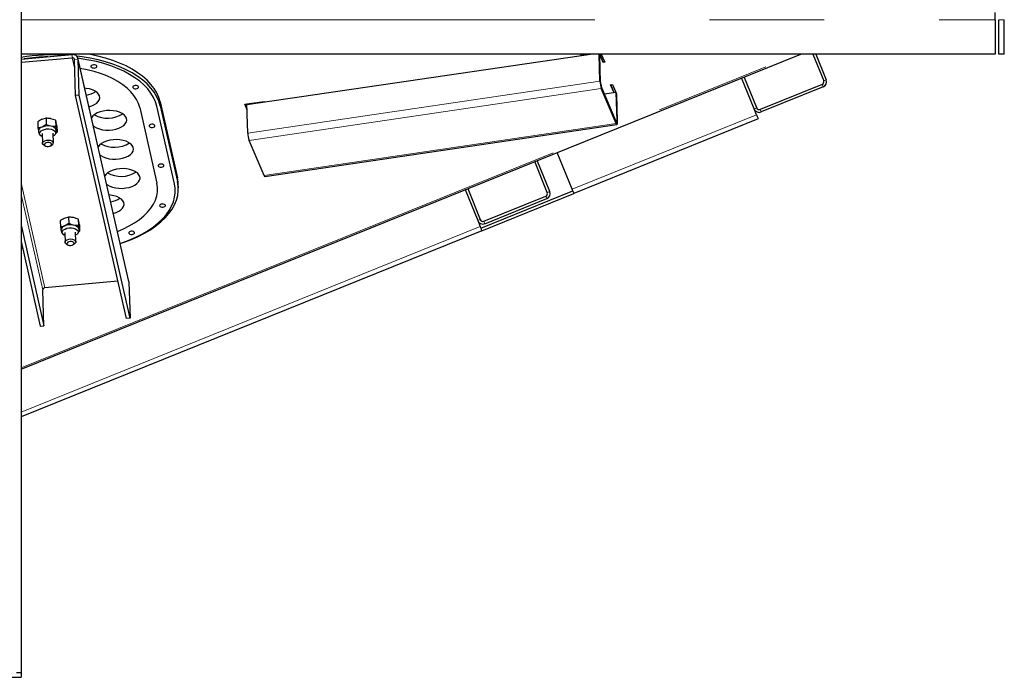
# Model space of a CAD drawing. Header units: millimetres. Extents: x 29 to 247, y 73 to 156.
# Tile 17 of 74: x 70.63 to 81.52, y 76.59 to 83.87. Entities that reach past the tile are written whole.
import ezdxf

# ---------------------------------------------------------------- set-up
doc = ezdxf.new("R2010")
doc.units = ezdxf.units.MM
doc.linetypes.add('PHANTOM', pattern=[12.7, 6.35, -1.27, 1.27, -1.27, 1.27, -1.27])

msp = doc.modelspace()

# ---------------------------------------------------------------- linework, layer by layer
at = {"color": 7, "linetype": 'Continuous', "lineweight": 25}
for p, q in [((70.641, 103.824), (70.641, 76.638)), ((81.423, 83.865), (81.423, 83.945)), ((81.423, 83.865), (81.423, 83.485)), ((81.463, 83.485), (81.463, 83.865)), ((81.523, 83.485), (81.523, 83.865)), ((81.423, 83.485), (70.641, 83.485)), ((70.641, 79.999), (79.271, 83.485)), ((70.641, 83.428), (71.206, 83.479)), ((76.968, 83.485), (73.14, 82.922)), ((76.839, 83.478), (76.892, 83.485)), ((76.843, 83.467), (76.839, 83.478)), ((76.843, 83.475), (76.842, 83.478)), ((76.968, 83.485), (76.843, 83.467)), ((76.911, 83.485), (76.843, 83.475)), ((76.843, 83.475), (76.843, 83.467)), ((77.048, 83.185), (77.038, 83.485)), ((77.042, 83.485), (77.045, 83.48)), ((77.083, 83.391), (77.045, 83.48)), ((77.055, 83.17), (77.045, 83.48)), ((77.082, 83.399), (77.046, 83.485)), ((77.063, 83.485), (77.102, 83.394)), ((79.404, 83.485), (79.524, 83.189)), ((79.437, 83.485), (79.552, 83.2)), ((81.523, 83.485), (81.463, 83.485)), ((70.641, 83.394), (71.207, 83.445)), ((71.245, 83.028), (71.232, 83.426)), ((71.833, 80.969), (71.271, 83.439)), ((71.285, 83.031), (71.272, 83.43)), ((77.099, 83.402), (77.082, 83.399)), ((77.082, 83.399), (77.083, 83.391)), ((77.102, 83.394), (77.083, 83.391)), ((77.166, 83.146), (77.185, 83.149)), ((77.204, 83.057), (77.166, 83.146)), ((77.206, 83.06), (77.169, 83.147)), ((77.185, 83.149), (77.23, 83.044)), ((78.755, 82.878), (78.616, 83.221)), ((78.783, 82.889), (78.644, 83.232)), ((79.508, 83.15), (78.822, 82.872)), ((77.227, 82.74), (77.062, 83.129)), ((77.228, 82.715), (77.063, 83.103)), ((77.223, 83.06), (77.099, 83.042)), ((77.206, 83.06), (77.206, 83.058)), ((77.223, 83.06), (77.233, 82.75)), ((77.223, 83.06), (77.23, 83.044)), ((77.23, 83.044), (77.24, 82.734)), ((79.519, 83.122), (78.833, 82.845)), ((71.285, 83.031), (71.245, 83.028)), ((71.807, 80.558), (71.245, 83.028)), ((71.847, 80.562), (71.285, 83.031)), ((72.181, 82.955), (72.371, 82.117)), ((73.116, 82.929), (73.331, 82.961)), ((73.142, 82.869), (73.116, 82.929)), ((73.142, 82.878), (73.12, 82.93)), ((73.332, 82.958), (73.14, 82.93)), ((73.335, 82.951), (73.14, 82.922)), ((73.14, 82.93), (73.14, 82.922)), ((73.331, 82.961), (73.335, 82.951)), ((71.954, 82.892), (72.145, 82.055)), ((72.338, 82.05), (72.143, 82.909)), ((72.182, 82.913), (72.373, 82.075)), ((73.14, 82.922), (73.14, 82.922)), ((73.15, 82.611), (73.14, 82.922)), ((78.781, 82.813), (78.755, 82.878)), ((70.826, 82.734), (70.828, 82.665)), ((70.918, 82.774), (70.871, 82.761)), ((70.918, 82.774), (70.92, 82.705)), ((71.024, 82.752), (70.971, 82.77)), ((71.024, 82.752), (71.026, 82.683)), ((78.8, 82.767), (76.76, 81.942)), ((70.835, 82.632), (70.835, 82.625)), ((70.92, 82.705), (70.874, 82.677)), ((70.875, 82.607), (70.879, 82.499)), ((71.026, 82.683), (70.973, 82.686)), ((70.999, 82.503), (70.995, 82.61)), ((71.03, 82.614), (71.04, 82.621)), ((71.034, 82.644), (71.034, 82.639)), ((71.038, 82.69), (71.04, 82.621)), ((73.338, 82.132), (77.235, 82.706)), ((73.331, 82.141), (73.165, 82.53)), ((70.894, 82.479), (70.909, 82.469)), ((70.97, 82.471), (70.985, 82.482)), ((76.741, 81.989), (76.576, 82.397)), ((76.465, 81.952), (76.326, 82.296)), ((76.492, 81.964), (76.354, 82.307)), ((72.382, 82.005), (72.38, 82.047)), ((75.556, 81.985), (75.695, 81.642)), ((75.584, 81.996), (75.723, 81.653)), ((75.729, 81.558), (76.749, 81.97)), ((75.74, 81.53), (76.76, 81.942)), ((75.762, 81.636), (76.448, 81.913)), ((75.773, 81.608), (76.459, 81.886)), ((71.075, 81.639), (71.077, 81.57)), ((71.167, 81.679), (71.12, 81.666)), ((71.167, 81.679), (71.169, 81.61)), ((71.273, 81.657), (71.22, 81.675)), ((71.273, 81.657), (71.275, 81.588)), ((75.695, 81.642), (75.721, 81.577)), ((70.641, 81.59), (70.894, 80.477)), ((75.74, 81.53), (70.641, 79.47)), ((71.084, 81.537), (71.085, 81.53)), ((71.169, 81.61), (71.123, 81.582)), ((71.124, 81.511), (71.128, 81.404)), ((71.275, 81.588), (71.222, 81.591)), ((71.248, 81.408), (71.244, 81.515)), ((71.279, 81.519), (71.289, 81.526)), ((71.283, 81.549), (71.283, 81.543)), ((71.287, 81.595), (71.289, 81.526)), ((70.641, 81.411), (70.854, 80.473)), ((70.641, 81.341), (70.658, 81.337)), ((70.641, 81.337), (70.659, 81.333)), ((71.143, 81.383), (71.158, 81.374)), ((71.219, 81.376), (71.234, 81.386)), ((71.713, 80.971), (70.905, 80.898)), ((71.833, 80.969), (71.834, 80.96)), ((70.894, 80.477), (70.881, 80.875)), ((71.834, 80.96), (71.847, 80.562)), ((71.847, 80.562), (71.807, 80.558)), ((70.854, 80.473), (70.894, 80.477)), ((70.641, 76.638), (70.591, 76.638)), ((70.641, 76.638), (70.641, 76.588)), ((57.121, 76.588), (70.641, 76.588))]:
    msp.add_line(p, q, dxfattribs=at)
at = {"color": 8, "linetype": 'PHANTOM', "lineweight": 18}
for p, q in [((70.641, 83.865), (81.423, 83.865)), ((81.463, 83.865), (81.523, 83.865)), ((70.641, 80.012), (79.237, 83.485)), ((71.207, 83.445), (71.206, 83.479)), ((71.207, 83.445), (71.236, 83.318)), ((71.232, 83.426), (71.272, 83.43)), ((71.834, 80.96), (71.272, 83.43)), ((77.048, 83.185), (73.15, 82.611)), ((77.048, 83.185), (77.055, 83.17)), ((79.519, 83.122), (79.508, 83.15)), ((79.524, 83.189), (79.552, 83.2)), ((77.063, 83.103), (73.165, 82.53)), ((77.062, 83.129), (77.063, 83.103)), ((72.181, 82.955), (72.182, 82.913)), ((78.755, 82.878), (78.783, 82.889)), ((78.822, 82.872), (78.833, 82.845)), ((77.228, 82.715), (73.331, 82.141)), ((78.781, 82.813), (76.741, 81.989)), ((77.233, 82.75), (77.224, 82.748)), ((77.228, 82.715), (77.227, 82.74)), ((77.233, 82.75), (77.24, 82.734)), ((70.905, 80.898), (70.641, 82.061)), ((72.371, 82.117), (72.373, 82.075)), ((76.465, 81.952), (76.492, 81.964)), ((70.641, 81.932), (70.881, 80.875)), ((76.459, 81.886), (76.448, 81.913)), ((75.695, 81.642), (75.723, 81.653)), ((75.762, 81.636), (75.773, 81.608)), ((75.721, 81.577), (70.641, 79.524))]:
    msp.add_line(p, q, dxfattribs=at)
at = {"color": 7, "linetype": 'Continuous', "lineweight": 25, "flags": 128}
for points in [[(72.181, 82.955), (72.166, 83.005), (72.143, 83.055), (72.114, 83.103), (72.078, 83.15), (72.035, 83.196), (71.986, 83.239), (71.931, 83.279), (71.87, 83.318), (71.803, 83.353), (71.732, 83.386), (71.656, 83.415), (71.576, 83.441), (71.492, 83.463), (71.405, 83.482), (71.387, 83.485)], [(72.182, 82.913), (72.167, 82.963), (72.145, 83.013), (72.115, 83.062), (72.079, 83.108), (72.037, 83.154), (71.987, 83.197), (71.932, 83.237), (71.871, 83.276), (71.805, 83.311), (71.733, 83.344), (71.658, 83.373), (71.577, 83.399), (71.494, 83.421), (71.407, 83.44), (71.317, 83.455), (71.257, 83.463)], [(72.143, 82.909), (72.128, 82.958), (72.106, 83.006), (72.078, 83.053), (72.043, 83.099), (72.002, 83.142), (71.954, 83.184), (71.901, 83.223), (71.842, 83.26), (71.777, 83.295), (71.708, 83.326), (71.635, 83.354), (71.557, 83.38), (71.476, 83.401), (71.392, 83.419), (71.305, 83.434), (71.271, 83.439)], [(71.443, 83.365), (71.431, 83.363), (71.421, 83.358), (71.415, 83.352), (71.415, 83.345), (71.419, 83.339), (71.427, 83.334), (71.438, 83.331), (71.451, 83.33), (71.463, 83.333), (71.472, 83.338), (71.478, 83.344), (71.479, 83.351), (71.475, 83.357), (71.467, 83.362), (71.455, 83.365), (71.443, 83.365)], [(71.954, 82.892), (71.94, 82.938), (71.919, 82.983), (71.891, 83.026), (71.856, 83.068), (71.814, 83.108), (71.767, 83.145), (71.713, 83.181), (71.654, 83.213), (71.59, 83.243), (71.522, 83.269), (71.449, 83.292), (71.372, 83.311), (71.297, 83.327)], [(71.393, 82.902), (71.425, 82.912), (71.454, 82.926), (71.478, 82.942), (71.496, 82.961), (71.508, 82.981), (71.512, 83.001), (71.509, 83.022), (71.499, 83.042), (71.483, 83.06), (71.46, 83.076), (71.432, 83.089), (71.399, 83.099), (71.363, 83.105), (71.346, 83.107)], [(71.905, 83.136), (71.893, 83.134), (71.883, 83.129), (71.878, 83.123), (71.877, 83.116), (71.881, 83.11), (71.889, 83.105), (71.9, 83.102), (71.913, 83.101), (71.925, 83.104), (71.934, 83.109), (71.94, 83.115), (71.941, 83.122), (71.937, 83.128), (71.929, 83.133), (71.918, 83.136), (71.905, 83.136)], [(71.587, 82.859), (71.55, 82.854), (71.515, 82.845), (71.484, 82.833), (71.457, 82.817), (71.436, 82.8), (71.421, 82.78), (71.421, 82.78)], [(71.441, 82.691), (71.452, 82.683), (71.477, 82.668), (71.508, 82.657), (71.542, 82.648), (71.579, 82.644), (71.617, 82.643), (71.655, 82.647), (71.691, 82.654), (71.724, 82.665), (71.753, 82.679), (71.777, 82.695), (71.795, 82.714), (71.807, 82.734), (71.811, 82.754), (71.808, 82.775), (71.798, 82.795), (71.782, 82.813), (71.759, 82.829), (71.731, 82.842), (71.698, 82.852), (71.662, 82.858), (71.625, 82.861), (71.587, 82.859), (71.587, 82.859)], [(72.087, 82.708), (72.075, 82.706), (72.065, 82.701), (72.06, 82.695), (72.059, 82.688), (72.063, 82.682), (72.071, 82.677), (72.082, 82.674), (72.095, 82.674), (72.107, 82.676), (72.117, 82.681), (72.122, 82.687), (72.123, 82.694), (72.119, 82.7), (72.111, 82.705), (72.1, 82.708), (72.087, 82.708)], [(77.233, 82.75), (77.233, 82.745), (77.233, 82.741), (77.233, 82.738), (77.232, 82.736), (77.231, 82.736), (77.23, 82.736), (77.229, 82.738), (77.227, 82.74)], [(77.24, 82.734), (77.24, 82.725), (77.24, 82.717), (77.239, 82.711), (77.237, 82.708), (77.235, 82.706), (77.233, 82.707), (77.231, 82.71), (77.228, 82.715)], [(78.781, 82.813), (78.785, 82.804), (78.788, 82.795), (78.791, 82.787), (78.794, 82.78), (78.797, 82.774), (78.798, 82.77), (78.799, 82.767), (78.8, 82.767)], [(70.876, 82.571), (70.876, 82.572), (70.86, 82.582), (70.85, 82.594), (70.847, 82.608), (70.851, 82.621), (70.862, 82.634), (70.879, 82.644), (70.9, 82.652), (70.924, 82.656)], [(70.924, 82.656), (70.95, 82.656), (70.974, 82.653), (70.994, 82.646), (71.011, 82.635), (71.02, 82.623), (71.024, 82.61), (71.019, 82.596), (71.009, 82.583), (70.996, 82.575)], [(70.894, 82.479), (70.885, 82.485), (70.879, 82.496), (70.88, 82.507), (70.888, 82.518), (70.903, 82.526), (70.921, 82.532), (70.942, 82.534), (70.962, 82.532), (70.98, 82.526), (70.992, 82.517), (70.998, 82.506), (70.998, 82.506)], [(70.934, 82.506), (70.92, 82.503), (70.908, 82.497), (70.901, 82.489), (70.9, 82.481), (70.904, 82.473), (70.915, 82.467), (70.929, 82.463), (70.944, 82.463), (70.959, 82.466), (70.971, 82.472), (70.978, 82.479), (70.979, 82.488), (70.974, 82.496), (70.964, 82.502), (70.95, 82.506), (70.934, 82.506)], [(71.66, 82.537), (71.623, 82.532), (71.588, 82.523), (71.557, 82.511), (71.53, 82.495), (71.509, 82.478), (71.494, 82.458), (71.494, 82.458)], [(71.514, 82.369), (71.525, 82.361), (71.551, 82.346), (71.581, 82.335), (71.615, 82.326), (71.652, 82.322), (71.69, 82.321), (71.728, 82.325), (71.764, 82.332), (71.797, 82.343), (71.827, 82.357), (71.851, 82.373), (71.869, 82.392), (71.88, 82.412), (71.885, 82.432), (71.882, 82.453), (71.872, 82.473), (71.855, 82.491), (71.832, 82.507), (71.804, 82.52), (71.771, 82.53), (71.736, 82.536), (71.698, 82.539), (71.66, 82.537), (71.66, 82.537)], [(71.733, 82.215), (71.696, 82.21), (71.661, 82.201), (71.63, 82.189), (71.603, 82.173), (71.582, 82.156), (71.567, 82.136), (71.567, 82.136)], [(71.587, 82.047), (71.598, 82.039), (71.624, 82.024), (71.654, 82.012), (71.689, 82.004), (71.725, 82), (71.763, 81.999), (71.801, 82.003), (71.837, 82.01), (71.871, 82.021), (71.9, 82.034), (71.924, 82.051), (71.942, 82.07), (71.953, 82.09), (71.958, 82.11), (71.955, 82.131), (71.945, 82.15), (71.928, 82.169), (71.905, 82.185), (71.877, 82.198), (71.845, 82.208), (71.809, 82.214), (71.771, 82.217), (71.733, 82.215), (71.733, 82.215)], [(72.187, 82.268), (72.175, 82.266), (72.166, 82.261), (72.16, 82.255), (72.159, 82.248), (72.163, 82.241), (72.171, 82.236), (72.182, 82.234), (72.195, 82.233), (72.207, 82.236), (72.217, 82.24), (72.222, 82.247), (72.223, 82.254), (72.219, 82.26), (72.211, 82.265), (72.2, 82.268), (72.187, 82.268)], [(71.707, 81.523), (71.773, 81.55), (71.837, 81.583), (71.897, 81.617), (71.951, 81.655), (72, 81.694), (72.042, 81.736), (72.077, 81.779), (72.106, 81.824), (72.128, 81.869), (72.143, 81.915), (72.151, 81.962), (72.151, 82.009), (72.145, 82.055)], [(71.738, 81.387), (71.784, 81.403), (71.863, 81.433), (71.938, 81.466), (72.009, 81.502), (72.074, 81.541), (72.134, 81.583), (72.188, 81.627), (72.236, 81.672), (72.277, 81.72), (72.312, 81.768), (72.34, 81.818), (72.361, 81.869), (72.375, 81.921), (72.381, 81.972), (72.381, 82.024), (72.373, 82.075)], [(72.38, 82.047), (72.379, 82.066), (72.371, 82.117)], [(71.737, 81.389), (71.768, 81.399), (71.845, 81.429), (71.917, 81.461), (71.986, 81.496), (72.049, 81.534), (72.107, 81.574), (72.159, 81.616), (72.205, 81.66), (72.246, 81.706), (72.279, 81.753), (72.306, 81.802), (72.327, 81.851), (72.34, 81.901), (72.346, 81.951), (72.346, 82.001), (72.338, 82.05)], [(76.76, 81.942), (76.759, 81.943), (76.758, 81.946), (76.757, 81.95), (76.754, 81.956), (76.752, 81.963), (76.748, 81.971), (76.745, 81.98), (76.741, 81.989)], [(71.662, 81.72), (71.693, 81.731), (71.723, 81.745), (71.747, 81.761), (71.765, 81.78), (71.776, 81.8), (71.781, 81.82), (71.778, 81.841), (71.768, 81.861), (71.751, 81.879), (71.728, 81.895), (71.7, 81.908), (71.668, 81.918), (71.632, 81.924), (71.615, 81.926)], [(72.203, 81.825), (72.191, 81.823), (72.181, 81.818), (72.176, 81.812), (72.175, 81.805), (72.179, 81.799), (72.187, 81.794), (72.198, 81.791), (72.211, 81.791), (72.223, 81.793), (72.233, 81.798), (72.238, 81.804), (72.239, 81.811), (72.235, 81.817), (72.227, 81.822), (72.216, 81.825), (72.203, 81.825)], [(71.125, 81.476), (71.125, 81.476), (71.109, 81.487), (71.099, 81.499), (71.096, 81.512), (71.1, 81.526), (71.111, 81.539), (71.128, 81.549), (71.149, 81.557), (71.173, 81.561)], [(71.173, 81.561), (71.199, 81.561), (71.223, 81.558), (71.243, 81.55), (71.26, 81.54), (71.27, 81.528), (71.273, 81.514), (71.269, 81.501), (71.258, 81.488), (71.245, 81.48)], [(71.861, 81.524), (71.849, 81.522), (71.84, 81.517), (71.834, 81.511), (71.833, 81.504), (71.837, 81.498), (71.845, 81.493), (71.857, 81.49), (71.869, 81.49), (71.881, 81.492), (71.891, 81.497), (71.897, 81.503), (71.897, 81.51), (71.894, 81.516), (71.885, 81.521), (71.874, 81.524), (71.861, 81.524)], [(75.721, 81.577), (75.725, 81.568), (75.728, 81.559), (75.732, 81.551), (75.734, 81.544), (75.737, 81.538), (75.739, 81.534), (75.74, 81.531), (75.74, 81.53)], [(71.128, 81.401), (71.129, 81.412), (71.137, 81.423), (71.152, 81.431), (71.17, 81.437), (71.191, 81.439), (71.211, 81.437), (71.229, 81.431), (71.241, 81.422), (71.247, 81.411), (71.246, 81.4), (71.238, 81.389), (71.234, 81.386)], [(71.143, 81.383), (71.134, 81.39), (71.128, 81.401)], [(71.149, 81.386), (71.153, 81.378), (71.164, 81.372), (71.178, 81.368), (71.193, 81.368), (71.208, 81.371), (71.22, 81.377), (71.227, 81.384), (71.228, 81.393), (71.223, 81.401), (71.213, 81.407), (71.199, 81.41), (71.183, 81.411), (71.169, 81.408), (71.157, 81.402), (71.15, 81.394), (71.149, 81.386)], [(70.641, 81.382), (70.644, 81.381), (70.648, 81.381)]]:
    msp.add_lwpolyline(points, dxfattribs=at)
at = {"color": 7, "linetype": 'Continuous', "lineweight": 25}
for centre, radius, start, end in [((71.003, 81.223), 2.254, 86.4484, 99.2408), ((71.216, 83.423), 0.0564, 6.862, 100.4322), ((71, 81.278), 2.177, 91.6754, 98.5634), ((71.211, 83.424), 0.0217, 6.8613, 100.437), ((77.319, 83.193), 0.271, 181.5656, 199.2233), ((77.19, 83.173), 0.135, 181.5647, 199.2268), ((79.496, 83.177), 0.03, 292, 22), ((79.496, 83.177), 0.06, 292, 22), ((71.325, 83.279), 0.251, 278.8728, 304.4478), ((71.601, 83.082), 0.307, 240.982, 302.7051), ((78.81, 82.9), 0.06, 202, 292), ((78.81, 82.9), 0.03, 202, 292), ((70.887, 82.626), 0.0533, 104.294, 173.1526), ((70.938, 82.518), 0.172, 78.2786, 111.9626), ((70.968, 82.615), 0.0716, 24.1965, 85.9202), ((73.421, 82.619), 0.271, 181.5657, 199.2226), ((70.972, 82.504), 0.0262, 299.598, 4.8597), ((71.674, 82.76), 0.307, 240.9818, 302.7053), ((71.747, 82.438), 0.307, 240.9825, 302.7054), ((73.342, 82.143), 0.0119, 189.2975, 247.2667), ((76.437, 81.941), 0.03, 292, 22), ((76.437, 81.941), 0.06, 292, 22), ((71.594, 82.098), 0.251, 278.8732, 304.4456), ((75.751, 81.664), 0.06, 202, 292), ((75.751, 81.664), 0.03, 202, 292), ((71.136, 81.531), 0.0533, 104.2974, 173.1491), ((71.187, 81.423), 0.172, 78.2783, 111.9602), ((71.217, 81.52), 0.0715, 24.1917, 85.925), ((70.906, 80.874), 0.0248, 91.4214, 176.3275)]:
    msp.add_arc(centre, radius, start, end, dxfattribs=at)
for points, knots in [([(70.871, 82.761), (70.87, 82.761), (70.855, 82.754), (70.84, 82.744), (70.826, 82.734)], [0, 0, 0, 0, 0.070218, 1, 1, 1, 1]), ([(70.971, 82.77), (70.969, 82.77), (70.951, 82.774), (70.934, 82.774), (70.918, 82.774)], [0, 0, 0, 0, 0.070209, 1, 1, 1, 1]), ([(71.031, 82.728), (71.03, 82.731), (71.028, 82.741), (71.026, 82.747), (71.024, 82.752)], [0, 0, 0, 0, 0.244379, 1, 1, 1, 1]), ([(71.038, 82.69), (71.038, 82.693), (71.035, 82.707), (71.033, 82.719), (71.031, 82.728)], [0, 0, 0, 0, 0.226917, 1, 1, 1, 1]), ([(70.874, 82.677), (70.873, 82.677), (70.858, 82.67), (70.842, 82.668), (70.828, 82.665)], [0, 0, 0, 0, 0.070201, 1, 1, 1, 1]), ([(70.828, 82.665), (70.83, 82.654), (70.832, 82.64), (70.835, 82.629), (70.835, 82.627)], [0, 0, 0, 0, 0.755635, 1, 1, 1, 1]), ([(70.835, 82.625), (70.835, 82.624), (70.836, 82.616), (70.842, 82.603), (70.851, 82.589), (70.86, 82.582), (70.864, 82.579)], [0, 0, 0, 0, 0.064295, 0.411643, 0.743231, 1, 1, 1, 1]), ([(70.973, 82.686), (70.972, 82.687), (70.954, 82.69), (70.936, 82.698), (70.92, 82.705)], [0, 0, 0, 0, 0.070184, 1, 1, 1, 1]), ([(71.008, 82.584), (71.011, 82.586), (71.019, 82.593), (71.028, 82.607), (71.034, 82.624), (71.034, 82.634), (71.034, 82.639)], [0, 0, 0, 0, 0.1847962, 0.4958243, 0.7999303, 1, 1, 1, 1]), ([(71.034, 82.644), (71.033, 82.647), (71.031, 82.658), (71.028, 82.672), (71.026, 82.683)], [0, 0, 0, 0, 0.244365, 1, 1, 1, 1]), ([(71.04, 82.621), (71.04, 82.622), (71.038, 82.628), (71.035, 82.637), (71.034, 82.644)], [0, 0, 0, 0, 0.226902, 1, 1, 1, 1]), ([(71.12, 81.666), (71.119, 81.666), (71.104, 81.659), (71.089, 81.648), (71.075, 81.639)], [0, 0, 0, 0, 0.070203, 1, 1, 1, 1]), ([(71.22, 81.675), (71.218, 81.675), (71.201, 81.679), (71.183, 81.679), (71.167, 81.679)], [0, 0, 0, 0, 0.070201, 1, 1, 1, 1]), ([(71.28, 81.633), (71.279, 81.635), (71.277, 81.646), (71.275, 81.652), (71.273, 81.657)], [0, 0, 0, 0, 0.244353, 1, 1, 1, 1]), ([(71.287, 81.595), (71.287, 81.598), (71.284, 81.612), (71.282, 81.624), (71.28, 81.633)], [0, 0, 0, 0, 0.226909, 1, 1, 1, 1]), ([(71.123, 81.582), (71.122, 81.582), (71.107, 81.575), (71.091, 81.572), (71.077, 81.57)], [0, 0, 0, 0, 0.0702286, 1, 1, 1, 1]), ([(71.077, 81.57), (71.079, 81.559), (71.081, 81.545), (71.084, 81.534), (71.084, 81.531)], [0, 0, 0, 0, 0.7556346, 1, 1, 1, 1]), ([(71.085, 81.53), (71.085, 81.529), (71.085, 81.521), (71.091, 81.508), (71.1, 81.494), (71.109, 81.487), (71.113, 81.484)], [0, 0, 0, 0, 0.064331, 0.411637, 0.743207, 1, 1, 1, 1]), ([(71.222, 81.591), (71.221, 81.591), (71.203, 81.595), (71.185, 81.603), (71.169, 81.61)], [0, 0, 0, 0, 0.070193, 1, 1, 1, 1]), ([(71.257, 81.489), (71.26, 81.491), (71.268, 81.498), (71.277, 81.512), (71.283, 81.529), (71.283, 81.539), (71.283, 81.543)], [0, 0, 0, 0, 0.184776, 0.495813, 0.799905, 1, 1, 1, 1]), ([(71.283, 81.549), (71.282, 81.552), (71.28, 81.563), (71.277, 81.577), (71.275, 81.588)], [0, 0, 0, 0, 0.244365, 1, 1, 1, 1]), ([(71.289, 81.526), (71.289, 81.527), (71.287, 81.533), (71.284, 81.542), (71.283, 81.549)], [0, 0, 0, 0, 0.226906, 1, 1, 1, 1])]:
    msp.add_open_spline(points, degree=3, knots=knots, dxfattribs=at)

doc.saveas('drawing.dxf')
